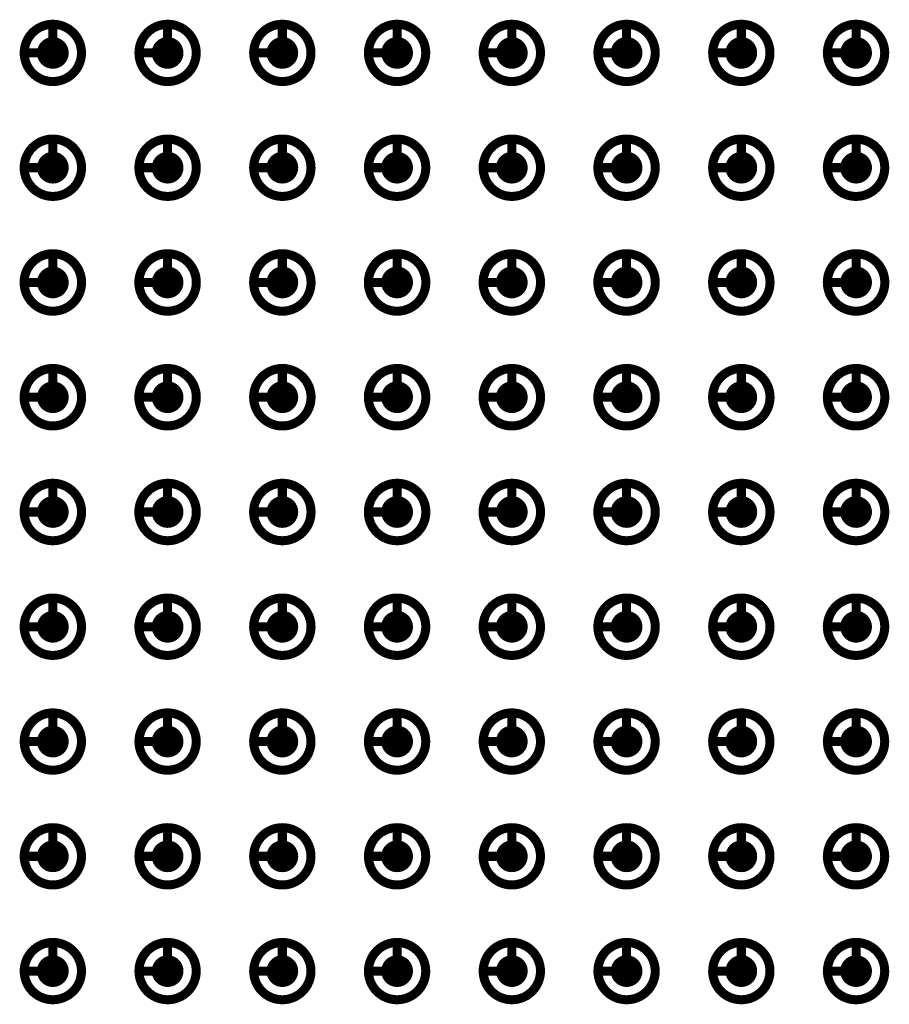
# Model space of a CAD drawing. Header units: millimetres. Extents: x 62 to 363, y 42 to 391.
# Tile 183 of 216: x 334 to 344, y 203 to 214. Entities that reach past the tile are written whole.
import ezdxf

# ---------------------------------------------------------------- set-up
doc = ezdxf.new("R2010")
doc.units = ezdxf.units.MM
doc.layers.add('Mechanical8', color=56, linetype='Continuous')
doc.layers.add('PadHoleLayer', color=156, linetype='Continuous')

# ---------------------------------------------------------------- blocks, each defined once
blk = doc.blocks.new('SAMTEC_SEAM_50_02_0_L_08_2_A_GP_K_TR_1853')
at = {"layer": 'Mechanical8'}
for points, const_width in [([(-26.988, 4.445, 1), (-27.622, 4.445, 1)], 0.1), ([(-27.33, 4.763, 1), (-27.28, 4.763, 1)], 0.05), ([(-25.718, 4.445, 1), (-26.352, 4.445, 1)], 0.1), ([(-26.06, 4.763, 1), (-26.01, 4.763, 1)], 0.05), ([(-24.448, 4.445, 1), (-25.082, 4.445, 1)], 0.1), ([(-24.79, 4.763, 1), (-24.74, 4.763, 1)], 0.05), ([(-23.177, 4.445, 1), (-23.812, 4.445, 1)], 0.1), ([(-23.52, 4.763, 1), (-23.47, 4.763, 1)], 0.05), ([(-21.907, 4.445, 1), (-22.543, 4.445, 1)], 0.1), ([(-22.25, 4.763, 1), (-22.2, 4.763, 1)], 0.05), ([(-20.637, 4.445, 1), (-21.273, 4.445, 1)], 0.1), ([(-20.98, 4.763, 1), (-20.93, 4.763, 1)], 0.05), ([(-19.367, 4.445, 1), (-20.003, 4.445, 1)], 0.1), ([(-19.71, 4.763, 1), (-19.66, 4.763, 1)], 0.05), ([(-18.098, 4.445, 1), (-18.733, 4.445, 1)], 0.1), ([(-18.44, 4.763, 1), (-18.39, 4.763, 1)], 0.05), ([(-16.828, 4.445, 1), (-17.462, 4.445, 1)], 0.1), ([(-17.17, 4.763, 1), (-17.12, 4.763, 1)], 0.05), ([(-27.647, 4.445, 1), (-27.598, 4.445, 1)], 0.05), ([(-27.33, 4.445, 1), (-27.28, 4.445, 1)], 0.05), ([(-27.33, 4.445, 1), (-27.28, 4.445, 1)], 0.05), ([(-27.012, 4.445, 1), (-26.963, 4.445, 1)], 0.05), ([(-27.012, 4.445, 1), (-26.963, 4.445, 1)], 0.05), ([(-26.377, 4.445, 1), (-26.328, 4.445, 1)], 0.05), ([(-26.06, 4.445, 1), (-26.01, 4.445, 1)], 0.05), ([(-26.06, 4.445, 1), (-26.01, 4.445, 1)], 0.05), ([(-25.742, 4.445, 1), (-25.693, 4.445, 1)], 0.05), ([(-25.742, 4.445, 1), (-25.693, 4.445, 1)], 0.05), ([(-25.107, 4.445, 1), (-25.058, 4.445, 1)], 0.05), ([(-24.79, 4.445, 1), (-24.74, 4.445, 1)], 0.05), ([(-24.79, 4.445, 1), (-24.74, 4.445, 1)], 0.05), ([(-24.472, 4.445, 1), (-24.423, 4.445, 1)], 0.05), ([(-24.472, 4.445, 1), (-24.423, 4.445, 1)], 0.05), ([(-23.837, 4.445, 1), (-23.788, 4.445, 1)], 0.05), ([(-23.52, 4.445, 1), (-23.47, 4.445, 1)], 0.05), ([(-23.52, 4.445, 1), (-23.47, 4.445, 1)], 0.05), ([(-23.202, 4.445, 1), (-23.153, 4.445, 1)], 0.05), ([(-23.202, 4.445, 1), (-23.153, 4.445, 1)], 0.05), ([(-22.567, 4.445, 1), (-22.518, 4.445, 1)], 0.05), ([(-22.25, 4.445, 1), (-22.2, 4.445, 1)], 0.05), ([(-22.25, 4.445, 1), (-22.2, 4.445, 1)], 0.05), ([(-21.932, 4.445, 1), (-21.883, 4.445, 1)], 0.05), ([(-21.932, 4.445, 1), (-21.883, 4.445, 1)], 0.05), ([(-21.297, 4.445, 1), (-21.248, 4.445, 1)], 0.05), ([(-20.98, 4.445, 1), (-20.93, 4.445, 1)], 0.05), ([(-20.98, 4.445, 1), (-20.93, 4.445, 1)], 0.05), ([(-20.662, 4.445, 1), (-20.613, 4.445, 1)], 0.05), ([(-20.662, 4.445, 1), (-20.613, 4.445, 1)], 0.05), ([(-20.027, 4.445, 1), (-19.978, 4.445, 1)], 0.05), ([(-19.71, 4.445, 1), (-19.66, 4.445, 1)], 0.05), ([(-19.71, 4.445, 1), (-19.66, 4.445, 1)], 0.05), ([(-19.392, 4.445, 1), (-19.343, 4.445, 1)], 0.05), ([(-19.392, 4.445, 1), (-19.343, 4.445, 1)], 0.05), ([(-18.757, 4.445, 1), (-18.708, 4.445, 1)], 0.05), ([(-18.44, 4.445, 1), (-18.39, 4.445, 1)], 0.05), ([(-18.44, 4.445, 1), (-18.39, 4.445, 1)], 0.05), ([(-18.122, 4.445, 1), (-18.073, 4.445, 1)], 0.05), ([(-18.122, 4.445, 1), (-18.073, 4.445, 1)], 0.05), ([(-17.487, 4.445, 1), (-17.438, 4.445, 1)], 0.05), ([(-17.17, 4.445, 1), (-17.12, 4.445, 1)], 0.05), ([(-17.17, 4.445, 1), (-17.12, 4.445, 1)], 0.05), ([(-16.852, 4.445, 1), (-16.803, 4.445, 1)], 0.05), ([(-16.852, 4.445, 1), (-16.803, 4.445, 1)], 0.05), ([(-26.988, 3.175, 1), (-27.622, 3.175, 1)], 0.1), ([(-27.33, 3.493, 1), (-27.28, 3.493, 1)], 0.05), ([(-25.718, 3.175, 1), (-26.352, 3.175, 1)], 0.1), ([(-26.06, 3.493, 1), (-26.01, 3.493, 1)], 0.05), ([(-24.448, 3.175, 1), (-25.082, 3.175, 1)], 0.1), ([(-24.79, 3.493, 1), (-24.74, 3.493, 1)], 0.05), ([(-23.177, 3.175, 1), (-23.812, 3.175, 1)], 0.1), ([(-23.52, 3.493, 1), (-23.47, 3.493, 1)], 0.05), ([(-21.907, 3.175, 1), (-22.543, 3.175, 1)], 0.1), ([(-22.25, 3.493, 1), (-22.2, 3.493, 1)], 0.05), ([(-20.637, 3.175, 1), (-21.273, 3.175, 1)], 0.1), ([(-20.98, 3.493, 1), (-20.93, 3.493, 1)], 0.05), ([(-19.367, 3.175, 1), (-20.003, 3.175, 1)], 0.1), ([(-19.71, 3.493, 1), (-19.66, 3.493, 1)], 0.05), ([(-18.098, 3.175, 1), (-18.733, 3.175, 1)], 0.1), ([(-18.44, 3.493, 1), (-18.39, 3.493, 1)], 0.05), ([(-16.828, 3.175, 1), (-17.462, 3.175, 1)], 0.1), ([(-17.17, 3.493, 1), (-17.12, 3.493, 1)], 0.05), ([(-27.647, 3.175, 1), (-27.598, 3.175, 1)], 0.05), ([(-27.33, 3.175, 1), (-27.28, 3.175, 1)], 0.05), ([(-27.33, 3.175, 1), (-27.28, 3.175, 1)], 0.05), ([(-27.012, 3.175, 1), (-26.963, 3.175, 1)], 0.05), ([(-27.012, 3.175, 1), (-26.963, 3.175, 1)], 0.05), ([(-26.377, 3.175, 1), (-26.328, 3.175, 1)], 0.05), ([(-26.06, 3.175, 1), (-26.01, 3.175, 1)], 0.05), ([(-26.06, 3.175, 1), (-26.01, 3.175, 1)], 0.05), ([(-25.742, 3.175, 1), (-25.693, 3.175, 1)], 0.05), ([(-25.742, 3.175, 1), (-25.693, 3.175, 1)], 0.05), ([(-25.107, 3.175, 1), (-25.058, 3.175, 1)], 0.05), ([(-24.79, 3.175, 1), (-24.74, 3.175, 1)], 0.05), ([(-24.79, 3.175, 1), (-24.74, 3.175, 1)], 0.05), ([(-24.472, 3.175, 1), (-24.423, 3.175, 1)], 0.05), ([(-24.472, 3.175, 1), (-24.423, 3.175, 1)], 0.05), ([(-23.837, 3.175, 1), (-23.788, 3.175, 1)], 0.05), ([(-23.52, 3.175, 1), (-23.47, 3.175, 1)], 0.05), ([(-23.52, 3.175, 1), (-23.47, 3.175, 1)], 0.05), ([(-23.202, 3.175, 1), (-23.153, 3.175, 1)], 0.05), ([(-23.202, 3.175, 1), (-23.153, 3.175, 1)], 0.05), ([(-22.567, 3.175, 1), (-22.518, 3.175, 1)], 0.05), ([(-22.25, 3.175, 1), (-22.2, 3.175, 1)], 0.05), ([(-22.25, 3.175, 1), (-22.2, 3.175, 1)], 0.05), ([(-21.932, 3.175, 1), (-21.883, 3.175, 1)], 0.05), ([(-21.932, 3.175, 1), (-21.883, 3.175, 1)], 0.05), ([(-21.297, 3.175, 1), (-21.248, 3.175, 1)], 0.05), ([(-20.98, 3.175, 1), (-20.93, 3.175, 1)], 0.05), ([(-20.98, 3.175, 1), (-20.93, 3.175, 1)], 0.05), ([(-20.662, 3.175, 1), (-20.613, 3.175, 1)], 0.05), ([(-20.662, 3.175, 1), (-20.613, 3.175, 1)], 0.05), ([(-20.027, 3.175, 1), (-19.978, 3.175, 1)], 0.05), ([(-19.71, 3.175, 1), (-19.66, 3.175, 1)], 0.05), ([(-19.71, 3.175, 1), (-19.66, 3.175, 1)], 0.05), ([(-19.392, 3.175, 1), (-19.343, 3.175, 1)], 0.05), ([(-19.392, 3.175, 1), (-19.343, 3.175, 1)], 0.05), ([(-18.757, 3.175, 1), (-18.708, 3.175, 1)], 0.05), ([(-18.44, 3.175, 1), (-18.39, 3.175, 1)], 0.05), ([(-18.44, 3.175, 1), (-18.39, 3.175, 1)], 0.05), ([(-18.122, 3.175, 1), (-18.073, 3.175, 1)], 0.05), ([(-18.122, 3.175, 1), (-18.073, 3.175, 1)], 0.05), ([(-17.487, 3.175, 1), (-17.438, 3.175, 1)], 0.05), ([(-17.17, 3.175, 1), (-17.12, 3.175, 1)], 0.05), ([(-17.17, 3.175, 1), (-17.12, 3.175, 1)], 0.05), ([(-16.852, 3.175, 1), (-16.803, 3.175, 1)], 0.05), ([(-16.852, 3.175, 1), (-16.803, 3.175, 1)], 0.05), ([(-26.988, 1.905, 1), (-27.622, 1.905, 1)], 0.1), ([(-27.33, 2.223, 1), (-27.28, 2.223, 1)], 0.05), ([(-25.718, 1.905, 1), (-26.352, 1.905, 1)], 0.1), ([(-26.06, 2.223, 1), (-26.01, 2.223, 1)], 0.05), ([(-24.448, 1.905, 1), (-25.082, 1.905, 1)], 0.1), ([(-24.79, 2.223, 1), (-24.74, 2.223, 1)], 0.05), ([(-23.177, 1.905, 1), (-23.812, 1.905, 1)], 0.1), ([(-23.52, 2.223, 1), (-23.47, 2.223, 1)], 0.05), ([(-21.907, 1.905, 1), (-22.543, 1.905, 1)], 0.1), ([(-22.25, 2.223, 1), (-22.2, 2.223, 1)], 0.05), ([(-20.637, 1.905, 1), (-21.273, 1.905, 1)], 0.1), ([(-20.98, 2.223, 1), (-20.93, 2.223, 1)], 0.05), ([(-19.367, 1.905, 1), (-20.003, 1.905, 1)], 0.1), ([(-19.71, 2.223, 1), (-19.66, 2.223, 1)], 0.05), ([(-18.098, 1.905, 1), (-18.733, 1.905, 1)], 0.1), ([(-18.44, 2.223, 1), (-18.39, 2.223, 1)], 0.05), ([(-16.828, 1.905, 1), (-17.462, 1.905, 1)], 0.1), ([(-17.17, 2.223, 1), (-17.12, 2.223, 1)], 0.05), ([(-27.647, 1.905, 1), (-27.598, 1.905, 1)], 0.05), ([(-27.33, 1.905, 1), (-27.28, 1.905, 1)], 0.05), ([(-27.33, 1.905, 1), (-27.28, 1.905, 1)], 0.05), ([(-27.012, 1.905, 1), (-26.963, 1.905, 1)], 0.05), ([(-27.012, 1.905, 1), (-26.963, 1.905, 1)], 0.05), ([(-26.377, 1.905, 1), (-26.328, 1.905, 1)], 0.05), ([(-26.06, 1.905, 1), (-26.01, 1.905, 1)], 0.05), ([(-26.06, 1.905, 1), (-26.01, 1.905, 1)], 0.05), ([(-25.742, 1.905, 1), (-25.693, 1.905, 1)], 0.05), ([(-25.742, 1.905, 1), (-25.693, 1.905, 1)], 0.05), ([(-25.107, 1.905, 1), (-25.058, 1.905, 1)], 0.05), ([(-24.79, 1.905, 1), (-24.74, 1.905, 1)], 0.05), ([(-24.79, 1.905, 1), (-24.74, 1.905, 1)], 0.05), ([(-24.472, 1.905, 1), (-24.423, 1.905, 1)], 0.05), ([(-24.472, 1.905, 1), (-24.423, 1.905, 1)], 0.05), ([(-23.837, 1.905, 1), (-23.788, 1.905, 1)], 0.05), ([(-23.52, 1.905, 1), (-23.47, 1.905, 1)], 0.05), ([(-23.52, 1.905, 1), (-23.47, 1.905, 1)], 0.05), ([(-23.202, 1.905, 1), (-23.153, 1.905, 1)], 0.05), ([(-23.202, 1.905, 1), (-23.153, 1.905, 1)], 0.05), ([(-22.567, 1.905, 1), (-22.518, 1.905, 1)], 0.05), ([(-22.25, 1.905, 1), (-22.2, 1.905, 1)], 0.05), ([(-22.25, 1.905, 1), (-22.2, 1.905, 1)], 0.05), ([(-21.932, 1.905, 1), (-21.883, 1.905, 1)], 0.05), ([(-21.932, 1.905, 1), (-21.883, 1.905, 1)], 0.05), ([(-21.297, 1.905, 1), (-21.248, 1.905, 1)], 0.05), ([(-20.98, 1.905, 1), (-20.93, 1.905, 1)], 0.05), ([(-20.98, 1.905, 1), (-20.93, 1.905, 1)], 0.05), ([(-20.662, 1.905, 1), (-20.613, 1.905, 1)], 0.05), ([(-20.662, 1.905, 1), (-20.613, 1.905, 1)], 0.05), ([(-20.027, 1.905, 1), (-19.978, 1.905, 1)], 0.05), ([(-19.71, 1.905, 1), (-19.66, 1.905, 1)], 0.05), ([(-19.71, 1.905, 1), (-19.66, 1.905, 1)], 0.05), ([(-19.392, 1.905, 1), (-19.343, 1.905, 1)], 0.05), ([(-19.392, 1.905, 1), (-19.343, 1.905, 1)], 0.05), ([(-18.757, 1.905, 1), (-18.708, 1.905, 1)], 0.05), ([(-18.44, 1.905, 1), (-18.39, 1.905, 1)], 0.05), ([(-18.44, 1.905, 1), (-18.39, 1.905, 1)], 0.05), ([(-18.122, 1.905, 1), (-18.073, 1.905, 1)], 0.05), ([(-18.122, 1.905, 1), (-18.073, 1.905, 1)], 0.05), ([(-17.487, 1.905, 1), (-17.438, 1.905, 1)], 0.05), ([(-17.17, 1.905, 1), (-17.12, 1.905, 1)], 0.05), ([(-17.17, 1.905, 1), (-17.12, 1.905, 1)], 0.05), ([(-16.852, 1.905, 1), (-16.803, 1.905, 1)], 0.05), ([(-16.852, 1.905, 1), (-16.803, 1.905, 1)], 0.05), ([(-26.988, 0.635, 1), (-27.622, 0.635, 1)], 0.1), ([(-27.33, 0.953, 1), (-27.28, 0.953, 1)], 0.05), ([(-25.718, 0.635, 1), (-26.352, 0.635, 1)], 0.1), ([(-26.06, 0.953, 1), (-26.01, 0.953, 1)], 0.05), ([(-24.448, 0.635, 1), (-25.082, 0.635, 1)], 0.1), ([(-24.79, 0.953, 1), (-24.74, 0.953, 1)], 0.05), ([(-23.177, 0.635, 1), (-23.812, 0.635, 1)], 0.1), ([(-23.52, 0.953, 1), (-23.47, 0.953, 1)], 0.05), ([(-21.907, 0.635, 1), (-22.543, 0.635, 1)], 0.1), ([(-22.25, 0.953, 1), (-22.2, 0.953, 1)], 0.05), ([(-20.637, 0.635, 1), (-21.273, 0.635, 1)], 0.1), ([(-20.98, 0.953, 1), (-20.93, 0.953, 1)], 0.05), ([(-19.367, 0.635, 1), (-20.003, 0.635, 1)], 0.1), ([(-19.71, 0.953, 1), (-19.66, 0.953, 1)], 0.05), ([(-18.098, 0.635, 1), (-18.733, 0.635, 1)], 0.1), ([(-18.44, 0.953, 1), (-18.39, 0.953, 1)], 0.05), ([(-16.828, 0.635, 1), (-17.462, 0.635, 1)], 0.1), ([(-17.17, 0.953, 1), (-17.12, 0.953, 1)], 0.05), ([(-27.647, 0.635, 1), (-27.598, 0.635, 1)], 0.05), ([(-27.33, 0.635, 1), (-27.28, 0.635, 1)], 0.05), ([(-27.33, 0.635, 1), (-27.28, 0.635, 1)], 0.05), ([(-27.012, 0.635, 1), (-26.963, 0.635, 1)], 0.05), ([(-27.012, 0.635, 1), (-26.963, 0.635, 1)], 0.05), ([(-26.377, 0.635, 1), (-26.328, 0.635, 1)], 0.05), ([(-26.06, 0.635, 1), (-26.01, 0.635, 1)], 0.05), ([(-26.06, 0.635, 1), (-26.01, 0.635, 1)], 0.05), ([(-25.742, 0.635, 1), (-25.693, 0.635, 1)], 0.05), ([(-25.742, 0.635, 1), (-25.693, 0.635, 1)], 0.05), ([(-25.107, 0.635, 1), (-25.058, 0.635, 1)], 0.05), ([(-24.79, 0.635, 1), (-24.74, 0.635, 1)], 0.05), ([(-24.79, 0.635, 1), (-24.74, 0.635, 1)], 0.05), ([(-24.472, 0.635, 1), (-24.423, 0.635, 1)], 0.05), ([(-24.472, 0.635, 1), (-24.423, 0.635, 1)], 0.05), ([(-23.837, 0.635, 1), (-23.788, 0.635, 1)], 0.05), ([(-23.52, 0.635, 1), (-23.47, 0.635, 1)], 0.05), ([(-23.52, 0.635, 1), (-23.47, 0.635, 1)], 0.05), ([(-23.202, 0.635, 1), (-23.153, 0.635, 1)], 0.05), ([(-23.202, 0.635, 1), (-23.153, 0.635, 1)], 0.05), ([(-22.567, 0.635, 1), (-22.518, 0.635, 1)], 0.05), ([(-22.25, 0.635, 1), (-22.2, 0.635, 1)], 0.05), ([(-22.25, 0.635, 1), (-22.2, 0.635, 1)], 0.05), ([(-21.932, 0.635, 1), (-21.883, 0.635, 1)], 0.05), ([(-21.932, 0.635, 1), (-21.883, 0.635, 1)], 0.05), ([(-21.297, 0.635, 1), (-21.248, 0.635, 1)], 0.05), ([(-20.98, 0.635, 1), (-20.93, 0.635, 1)], 0.05), ([(-20.98, 0.635, 1), (-20.93, 0.635, 1)], 0.05), ([(-20.662, 0.635, 1), (-20.613, 0.635, 1)], 0.05), ([(-20.662, 0.635, 1), (-20.613, 0.635, 1)], 0.05), ([(-20.027, 0.635, 1), (-19.978, 0.635, 1)], 0.05), ([(-19.71, 0.635, 1), (-19.66, 0.635, 1)], 0.05), ([(-19.71, 0.635, 1), (-19.66, 0.635, 1)], 0.05), ([(-19.392, 0.635, 1), (-19.343, 0.635, 1)], 0.05), ([(-19.392, 0.635, 1), (-19.343, 0.635, 1)], 0.05), ([(-18.757, 0.635, 1), (-18.708, 0.635, 1)], 0.05), ([(-18.44, 0.635, 1), (-18.39, 0.635, 1)], 0.05), ([(-18.44, 0.635, 1), (-18.39, 0.635, 1)], 0.05), ([(-18.122, 0.635, 1), (-18.073, 0.635, 1)], 0.05), ([(-18.122, 0.635, 1), (-18.073, 0.635, 1)], 0.05), ([(-17.487, 0.635, 1), (-17.438, 0.635, 1)], 0.05), ([(-17.17, 0.635, 1), (-17.12, 0.635, 1)], 0.05), ([(-17.17, 0.635, 1), (-17.12, 0.635, 1)], 0.05), ([(-16.852, 0.635, 1), (-16.803, 0.635, 1)], 0.05), ([(-16.852, 0.635, 1), (-16.803, 0.635, 1)], 0.05), ([(-26.988, -0.635, 1), (-27.622, -0.635, 1)], 0.1), ([(-27.33, -0.317, 1), (-27.28, -0.317, 1)], 0.05), ([(-25.718, -0.635, 1), (-26.352, -0.635, 1)], 0.1), ([(-26.06, -0.317, 1), (-26.01, -0.317, 1)], 0.05), ([(-24.448, -0.635, 1), (-25.082, -0.635, 1)], 0.1), ([(-24.79, -0.317, 1), (-24.74, -0.317, 1)], 0.05), ([(-23.177, -0.635, 1), (-23.812, -0.635, 1)], 0.1), ([(-23.52, -0.317, 1), (-23.47, -0.317, 1)], 0.05), ([(-21.907, -0.635, 1), (-22.543, -0.635, 1)], 0.1), ([(-22.25, -0.317, 1), (-22.2, -0.317, 1)], 0.05), ([(-20.637, -0.635, 1), (-21.273, -0.635, 1)], 0.1), ([(-20.98, -0.317, 1), (-20.93, -0.317, 1)], 0.05), ([(-19.367, -0.635, 1), (-20.003, -0.635, 1)], 0.1), ([(-19.71, -0.317, 1), (-19.66, -0.317, 1)], 0.05), ([(-18.098, -0.635, 1), (-18.733, -0.635, 1)], 0.1), ([(-18.44, -0.317, 1), (-18.39, -0.317, 1)], 0.05), ([(-16.828, -0.635, 1), (-17.462, -0.635, 1)], 0.1), ([(-17.17, -0.317, 1), (-17.12, -0.317, 1)], 0.05), ([(-27.647, -0.635, 1), (-27.598, -0.635, 1)], 0.05), ([(-27.33, -0.635, 1), (-27.28, -0.635, 1)], 0.05), ([(-27.33, -0.635, 1), (-27.28, -0.635, 1)], 0.05), ([(-27.012, -0.635, 1), (-26.963, -0.635, 1)], 0.05), ([(-27.012, -0.635, 1), (-26.963, -0.635, 1)], 0.05), ([(-26.377, -0.635, 1), (-26.328, -0.635, 1)], 0.05), ([(-26.06, -0.635, 1), (-26.01, -0.635, 1)], 0.05), ([(-26.06, -0.635, 1), (-26.01, -0.635, 1)], 0.05), ([(-25.742, -0.635, 1), (-25.693, -0.635, 1)], 0.05), ([(-25.742, -0.635, 1), (-25.693, -0.635, 1)], 0.05), ([(-25.107, -0.635, 1), (-25.058, -0.635, 1)], 0.05), ([(-24.79, -0.635, 1), (-24.74, -0.635, 1)], 0.05), ([(-24.79, -0.635, 1), (-24.74, -0.635, 1)], 0.05), ([(-24.472, -0.635, 1), (-24.423, -0.635, 1)], 0.05), ([(-24.472, -0.635, 1), (-24.423, -0.635, 1)], 0.05), ([(-23.837, -0.635, 1), (-23.788, -0.635, 1)], 0.05), ([(-23.52, -0.635, 1), (-23.47, -0.635, 1)], 0.05), ([(-23.52, -0.635, 1), (-23.47, -0.635, 1)], 0.05), ([(-23.202, -0.635, 1), (-23.153, -0.635, 1)], 0.05), ([(-23.202, -0.635, 1), (-23.153, -0.635, 1)], 0.05), ([(-22.567, -0.635, 1), (-22.518, -0.635, 1)], 0.05), ([(-22.25, -0.635, 1), (-22.2, -0.635, 1)], 0.05), ([(-22.25, -0.635, 1), (-22.2, -0.635, 1)], 0.05), ([(-21.932, -0.635, 1), (-21.883, -0.635, 1)], 0.05), ([(-21.932, -0.635, 1), (-21.883, -0.635, 1)], 0.05), ([(-21.297, -0.635, 1), (-21.248, -0.635, 1)], 0.05), ([(-20.98, -0.635, 1), (-20.93, -0.635, 1)], 0.05), ([(-20.98, -0.635, 1), (-20.93, -0.635, 1)], 0.05), ([(-20.662, -0.635, 1), (-20.613, -0.635, 1)], 0.05), ([(-20.662, -0.635, 1), (-20.613, -0.635, 1)], 0.05), ([(-20.027, -0.635, 1), (-19.978, -0.635, 1)], 0.05), ([(-19.71, -0.635, 1), (-19.66, -0.635, 1)], 0.05), ([(-19.71, -0.635, 1), (-19.66, -0.635, 1)], 0.05), ([(-19.392, -0.635, 1), (-19.343, -0.635, 1)], 0.05), ([(-19.392, -0.635, 1), (-19.343, -0.635, 1)], 0.05), ([(-18.757, -0.635, 1), (-18.708, -0.635, 1)], 0.05), ([(-18.44, -0.635, 1), (-18.39, -0.635, 1)], 0.05), ([(-18.44, -0.635, 1), (-18.39, -0.635, 1)], 0.05), ([(-18.122, -0.635, 1), (-18.073, -0.635, 1)], 0.05), ([(-18.122, -0.635, 1), (-18.073, -0.635, 1)], 0.05), ([(-17.487, -0.635, 1), (-17.438, -0.635, 1)], 0.05), ([(-17.17, -0.635, 1), (-17.12, -0.635, 1)], 0.05), ([(-17.17, -0.635, 1), (-17.12, -0.635, 1)], 0.05), ([(-16.852, -0.635, 1), (-16.803, -0.635, 1)], 0.05), ([(-16.852, -0.635, 1), (-16.803, -0.635, 1)], 0.05), ([(-26.988, -1.905, 1), (-27.622, -1.905, 1)], 0.1), ([(-27.33, -1.587, 1), (-27.28, -1.587, 1)], 0.05), ([(-25.718, -1.905, 1), (-26.352, -1.905, 1)], 0.1), ([(-26.06, -1.587, 1), (-26.01, -1.587, 1)], 0.05), ([(-24.448, -1.905, 1), (-25.082, -1.905, 1)], 0.1), ([(-24.79, -1.587, 1), (-24.74, -1.587, 1)], 0.05), ([(-23.177, -1.905, 1), (-23.812, -1.905, 1)], 0.1), ([(-23.52, -1.587, 1), (-23.47, -1.587, 1)], 0.05), ([(-21.907, -1.905, 1), (-22.543, -1.905, 1)], 0.1), ([(-22.25, -1.587, 1), (-22.2, -1.587, 1)], 0.05), ([(-20.637, -1.905, 1), (-21.273, -1.905, 1)], 0.1), ([(-20.98, -1.587, 1), (-20.93, -1.587, 1)], 0.05), ([(-19.367, -1.905, 1), (-20.003, -1.905, 1)], 0.1), ([(-19.71, -1.587, 1), (-19.66, -1.587, 1)], 0.05), ([(-18.098, -1.905, 1), (-18.733, -1.905, 1)], 0.1), ([(-18.44, -1.587, 1), (-18.39, -1.587, 1)], 0.05), ([(-16.828, -1.905, 1), (-17.462, -1.905, 1)], 0.1), ([(-17.17, -1.587, 1), (-17.12, -1.587, 1)], 0.05), ([(-27.647, -1.905, 1), (-27.598, -1.905, 1)], 0.05), ([(-27.33, -1.905, 1), (-27.28, -1.905, 1)], 0.05), ([(-27.33, -1.905, 1), (-27.28, -1.905, 1)], 0.05), ([(-27.012, -1.905, 1), (-26.963, -1.905, 1)], 0.05), ([(-27.012, -1.905, 1), (-26.963, -1.905, 1)], 0.05), ([(-26.377, -1.905, 1), (-26.328, -1.905, 1)], 0.05), ([(-26.06, -1.905, 1), (-26.01, -1.905, 1)], 0.05), ([(-26.06, -1.905, 1), (-26.01, -1.905, 1)], 0.05), ([(-25.742, -1.905, 1), (-25.693, -1.905, 1)], 0.05), ([(-25.742, -1.905, 1), (-25.693, -1.905, 1)], 0.05), ([(-25.107, -1.905, 1), (-25.058, -1.905, 1)], 0.05), ([(-24.79, -1.905, 1), (-24.74, -1.905, 1)], 0.05), ([(-24.79, -1.905, 1), (-24.74, -1.905, 1)], 0.05), ([(-24.472, -1.905, 1), (-24.423, -1.905, 1)], 0.05), ([(-24.472, -1.905, 1), (-24.423, -1.905, 1)], 0.05), ([(-23.837, -1.905, 1), (-23.788, -1.905, 1)], 0.05), ([(-23.52, -1.905, 1), (-23.47, -1.905, 1)], 0.05), ([(-23.52, -1.905, 1), (-23.47, -1.905, 1)], 0.05), ([(-23.202, -1.905, 1), (-23.153, -1.905, 1)], 0.05), ([(-23.202, -1.905, 1), (-23.153, -1.905, 1)], 0.05), ([(-22.567, -1.905, 1), (-22.518, -1.905, 1)], 0.05), ([(-22.25, -1.905, 1), (-22.2, -1.905, 1)], 0.05), ([(-22.25, -1.905, 1), (-22.2, -1.905, 1)], 0.05), ([(-21.932, -1.905, 1), (-21.883, -1.905, 1)], 0.05), ([(-21.932, -1.905, 1), (-21.883, -1.905, 1)], 0.05), ([(-21.297, -1.905, 1), (-21.248, -1.905, 1)], 0.05), ([(-20.98, -1.905, 1), (-20.93, -1.905, 1)], 0.05), ([(-20.98, -1.905, 1), (-20.93, -1.905, 1)], 0.05), ([(-20.662, -1.905, 1), (-20.613, -1.905, 1)], 0.05), ([(-20.662, -1.905, 1), (-20.613, -1.905, 1)], 0.05), ([(-20.027, -1.905, 1), (-19.978, -1.905, 1)], 0.05), ([(-19.71, -1.905, 1), (-19.66, -1.905, 1)], 0.05), ([(-19.71, -1.905, 1), (-19.66, -1.905, 1)], 0.05), ([(-19.392, -1.905, 1), (-19.343, -1.905, 1)], 0.05), ([(-19.392, -1.905, 1), (-19.343, -1.905, 1)], 0.05), ([(-18.757, -1.905, 1), (-18.708, -1.905, 1)], 0.05), ([(-18.44, -1.905, 1), (-18.39, -1.905, 1)], 0.05), ([(-18.44, -1.905, 1), (-18.39, -1.905, 1)], 0.05), ([(-18.122, -1.905, 1), (-18.073, -1.905, 1)], 0.05), ([(-18.122, -1.905, 1), (-18.073, -1.905, 1)], 0.05), ([(-17.487, -1.905, 1), (-17.438, -1.905, 1)], 0.05), ([(-17.17, -1.905, 1), (-17.12, -1.905, 1)], 0.05), ([(-17.17, -1.905, 1), (-17.12, -1.905, 1)], 0.05), ([(-16.852, -1.905, 1), (-16.803, -1.905, 1)], 0.05), ([(-16.852, -1.905, 1), (-16.803, -1.905, 1)], 0.05), ([(-26.988, -3.175, 1), (-27.622, -3.175, 1)], 0.1), ([(-27.33, -2.857, 1), (-27.28, -2.857, 1)], 0.05), ([(-25.718, -3.175, 1), (-26.352, -3.175, 1)], 0.1), ([(-26.06, -2.857, 1), (-26.01, -2.857, 1)], 0.05), ([(-24.448, -3.175, 1), (-25.082, -3.175, 1)], 0.1), ([(-24.79, -2.857, 1), (-24.74, -2.857, 1)], 0.05), ([(-23.177, -3.175, 1), (-23.812, -3.175, 1)], 0.1), ([(-23.52, -2.857, 1), (-23.47, -2.857, 1)], 0.05), ([(-21.907, -3.175, 1), (-22.543, -3.175, 1)], 0.1), ([(-22.25, -2.857, 1), (-22.2, -2.857, 1)], 0.05), ([(-20.637, -3.175, 1), (-21.273, -3.175, 1)], 0.1), ([(-20.98, -2.857, 1), (-20.93, -2.857, 1)], 0.05), ([(-19.367, -3.175, 1), (-20.003, -3.175, 1)], 0.1), ([(-19.71, -2.857, 1), (-19.66, -2.857, 1)], 0.05), ([(-18.098, -3.175, 1), (-18.733, -3.175, 1)], 0.1), ([(-18.44, -2.857, 1), (-18.39, -2.857, 1)], 0.05), ([(-16.828, -3.175, 1), (-17.462, -3.175, 1)], 0.1), ([(-17.17, -2.857, 1), (-17.12, -2.857, 1)], 0.05), ([(-27.647, -3.175, 1), (-27.598, -3.175, 1)], 0.05), ([(-27.33, -3.175, 1), (-27.28, -3.175, 1)], 0.05), ([(-27.33, -3.175, 1), (-27.28, -3.175, 1)], 0.05), ([(-27.012, -3.175, 1), (-26.963, -3.175, 1)], 0.05), ([(-27.012, -3.175, 1), (-26.963, -3.175, 1)], 0.05), ([(-26.377, -3.175, 1), (-26.328, -3.175, 1)], 0.05), ([(-26.06, -3.175, 1), (-26.01, -3.175, 1)], 0.05), ([(-26.06, -3.175, 1), (-26.01, -3.175, 1)], 0.05), ([(-25.742, -3.175, 1), (-25.693, -3.175, 1)], 0.05), ([(-25.742, -3.175, 1), (-25.693, -3.175, 1)], 0.05), ([(-25.107, -3.175, 1), (-25.058, -3.175, 1)], 0.05), ([(-24.79, -3.175, 1), (-24.74, -3.175, 1)], 0.05), ([(-24.79, -3.175, 1), (-24.74, -3.175, 1)], 0.05), ([(-24.472, -3.175, 1), (-24.423, -3.175, 1)], 0.05), ([(-24.472, -3.175, 1), (-24.423, -3.175, 1)], 0.05), ([(-23.837, -3.175, 1), (-23.788, -3.175, 1)], 0.05), ([(-23.52, -3.175, 1), (-23.47, -3.175, 1)], 0.05), ([(-23.52, -3.175, 1), (-23.47, -3.175, 1)], 0.05), ([(-23.202, -3.175, 1), (-23.153, -3.175, 1)], 0.05), ([(-23.202, -3.175, 1), (-23.153, -3.175, 1)], 0.05), ([(-22.567, -3.175, 1), (-22.518, -3.175, 1)], 0.05), ([(-22.25, -3.175, 1), (-22.2, -3.175, 1)], 0.05), ([(-22.25, -3.175, 1), (-22.2, -3.175, 1)], 0.05), ([(-21.932, -3.175, 1), (-21.883, -3.175, 1)], 0.05), ([(-21.932, -3.175, 1), (-21.883, -3.175, 1)], 0.05), ([(-21.297, -3.175, 1), (-21.248, -3.175, 1)], 0.05), ([(-20.98, -3.175, 1), (-20.93, -3.175, 1)], 0.05), ([(-20.98, -3.175, 1), (-20.93, -3.175, 1)], 0.05), ([(-20.662, -3.175, 1), (-20.613, -3.175, 1)], 0.05), ([(-20.662, -3.175, 1), (-20.613, -3.175, 1)], 0.05), ([(-20.027, -3.175, 1), (-19.978, -3.175, 1)], 0.05), ([(-19.71, -3.175, 1), (-19.66, -3.175, 1)], 0.05), ([(-19.71, -3.175, 1), (-19.66, -3.175, 1)], 0.05), ([(-19.392, -3.175, 1), (-19.343, -3.175, 1)], 0.05), ([(-19.392, -3.175, 1), (-19.343, -3.175, 1)], 0.05), ([(-18.757, -3.175, 1), (-18.708, -3.175, 1)], 0.05), ([(-18.44, -3.175, 1), (-18.39, -3.175, 1)], 0.05), ([(-18.44, -3.175, 1), (-18.39, -3.175, 1)], 0.05), ([(-18.122, -3.175, 1), (-18.073, -3.175, 1)], 0.05), ([(-18.122, -3.175, 1), (-18.073, -3.175, 1)], 0.05), ([(-17.487, -3.175, 1), (-17.438, -3.175, 1)], 0.05), ([(-17.17, -3.175, 1), (-17.12, -3.175, 1)], 0.05), ([(-17.17, -3.175, 1), (-17.12, -3.175, 1)], 0.05), ([(-16.852, -3.175, 1), (-16.803, -3.175, 1)], 0.05), ([(-16.852, -3.175, 1), (-16.803, -3.175, 1)], 0.05), ([(-26.988, -4.445, 1), (-27.622, -4.445, 1)], 0.1), ([(-27.33, -4.127, 1), (-27.28, -4.127, 1)], 0.05), ([(-25.718, -4.445, 1), (-26.352, -4.445, 1)], 0.1), ([(-26.06, -4.127, 1), (-26.01, -4.127, 1)], 0.05), ([(-24.448, -4.445, 1), (-25.082, -4.445, 1)], 0.1), ([(-24.79, -4.127, 1), (-24.74, -4.127, 1)], 0.05), ([(-23.177, -4.445, 1), (-23.812, -4.445, 1)], 0.1), ([(-23.52, -4.127, 1), (-23.47, -4.127, 1)], 0.05), ([(-21.907, -4.445, 1), (-22.543, -4.445, 1)], 0.1), ([(-22.25, -4.127, 1), (-22.2, -4.127, 1)], 0.05), ([(-20.637, -4.445, 1), (-21.273, -4.445, 1)], 0.1), ([(-20.98, -4.127, 1), (-20.93, -4.127, 1)], 0.05), ([(-19.367, -4.445, 1), (-20.003, -4.445, 1)], 0.1), ([(-19.71, -4.127, 1), (-19.66, -4.127, 1)], 0.05), ([(-18.098, -4.445, 1), (-18.733, -4.445, 1)], 0.1), ([(-18.44, -4.127, 1), (-18.39, -4.127, 1)], 0.05), ([(-16.828, -4.445, 1), (-17.462, -4.445, 1)], 0.1), ([(-17.17, -4.127, 1), (-17.12, -4.127, 1)], 0.05), ([(-27.647, -4.445, 1), (-27.598, -4.445, 1)], 0.05), ([(-27.33, -4.445, 1), (-27.28, -4.445, 1)], 0.05), ([(-27.33, -4.445, 1), (-27.28, -4.445, 1)], 0.05), ([(-27.012, -4.445, 1), (-26.963, -4.445, 1)], 0.05), ([(-27.012, -4.445, 1), (-26.963, -4.445, 1)], 0.05), ([(-26.377, -4.445, 1), (-26.328, -4.445, 1)], 0.05), ([(-26.06, -4.445, 1), (-26.01, -4.445, 1)], 0.05), ([(-26.06, -4.445, 1), (-26.01, -4.445, 1)], 0.05), ([(-25.742, -4.445, 1), (-25.693, -4.445, 1)], 0.05), ([(-25.742, -4.445, 1), (-25.693, -4.445, 1)], 0.05), ([(-25.107, -4.445, 1), (-25.058, -4.445, 1)], 0.05), ([(-24.79, -4.445, 1), (-24.74, -4.445, 1)], 0.05), ([(-24.79, -4.445, 1), (-24.74, -4.445, 1)], 0.05), ([(-24.472, -4.445, 1), (-24.423, -4.445, 1)], 0.05), ([(-24.472, -4.445, 1), (-24.423, -4.445, 1)], 0.05), ([(-23.837, -4.445, 1), (-23.788, -4.445, 1)], 0.05), ([(-23.52, -4.445, 1), (-23.47, -4.445, 1)], 0.05), ([(-23.52, -4.445, 1), (-23.47, -4.445, 1)], 0.05), ([(-23.202, -4.445, 1), (-23.153, -4.445, 1)], 0.05), ([(-23.202, -4.445, 1), (-23.153, -4.445, 1)], 0.05), ([(-22.567, -4.445, 1), (-22.518, -4.445, 1)], 0.05), ([(-22.25, -4.445, 1), (-22.2, -4.445, 1)], 0.05), ([(-22.25, -4.445, 1), (-22.2, -4.445, 1)], 0.05), ([(-21.932, -4.445, 1), (-21.883, -4.445, 1)], 0.05), ([(-21.932, -4.445, 1), (-21.883, -4.445, 1)], 0.05), ([(-21.297, -4.445, 1), (-21.248, -4.445, 1)], 0.05), ([(-20.98, -4.445, 1), (-20.93, -4.445, 1)], 0.05), ([(-20.98, -4.445, 1), (-20.93, -4.445, 1)], 0.05), ([(-20.662, -4.445, 1), (-20.613, -4.445, 1)], 0.05), ([(-20.662, -4.445, 1), (-20.613, -4.445, 1)], 0.05), ([(-20.027, -4.445, 1), (-19.978, -4.445, 1)], 0.05), ([(-19.71, -4.445, 1), (-19.66, -4.445, 1)], 0.05), ([(-19.71, -4.445, 1), (-19.66, -4.445, 1)], 0.05), ([(-19.392, -4.445, 1), (-19.343, -4.445, 1)], 0.05), ([(-19.392, -4.445, 1), (-19.343, -4.445, 1)], 0.05), ([(-18.757, -4.445, 1), (-18.708, -4.445, 1)], 0.05), ([(-18.44, -4.445, 1), (-18.39, -4.445, 1)], 0.05), ([(-18.44, -4.445, 1), (-18.39, -4.445, 1)], 0.05), ([(-18.122, -4.445, 1), (-18.073, -4.445, 1)], 0.05), ([(-18.122, -4.445, 1), (-18.073, -4.445, 1)], 0.05), ([(-17.487, -4.445, 1), (-17.438, -4.445, 1)], 0.05), ([(-17.17, -4.445, 1), (-17.12, -4.445, 1)], 0.05), ([(-17.17, -4.445, 1), (-17.12, -4.445, 1)], 0.05), ([(-16.852, -4.445, 1), (-16.803, -4.445, 1)], 0.05), ([(-16.852, -4.445, 1), (-16.803, -4.445, 1)], 0.05)]:
    blk.add_lwpolyline(points, format="xyb", close=True, dxfattribs=dict(at, const_width=const_width))
at = {"layer": 'Mechanical8', "const_width": 0.1}
for points in [[(-27.305, 4.763), (-27.305, 4.445)], [(-26.035, 4.763), (-26.035, 4.445)], [(-24.765, 4.763), (-24.765, 4.445)], [(-23.495, 4.763), (-23.495, 4.445)], [(-22.225, 4.763), (-22.225, 4.445)], [(-20.955, 4.763), (-20.955, 4.445)], [(-19.685, 4.763), (-19.685, 4.445)], [(-18.415, 4.763), (-18.415, 4.445)], [(-17.145, 4.763), (-17.145, 4.445)], [(-27.305, 4.445), (-26.988, 4.445)], [(-26.035, 4.445), (-25.718, 4.445)], [(-24.765, 4.445), (-24.448, 4.445)], [(-23.495, 4.445), (-23.177, 4.445)], [(-22.225, 4.445), (-21.907, 4.445)], [(-20.955, 4.445), (-20.637, 4.445)], [(-19.685, 4.445), (-19.367, 4.445)], [(-18.415, 4.445), (-18.098, 4.445)], [(-17.145, 4.445), (-16.828, 4.445)], [(-27.305, 3.493), (-27.305, 3.175)], [(-26.035, 3.493), (-26.035, 3.175)], [(-24.765, 3.493), (-24.765, 3.175)], [(-23.495, 3.493), (-23.495, 3.175)], [(-22.225, 3.493), (-22.225, 3.175)], [(-20.955, 3.493), (-20.955, 3.175)], [(-19.685, 3.493), (-19.685, 3.175)], [(-18.415, 3.493), (-18.415, 3.175)], [(-17.145, 3.493), (-17.145, 3.175)], [(-27.305, 3.175), (-26.988, 3.175)], [(-26.035, 3.175), (-25.718, 3.175)], [(-24.765, 3.175), (-24.448, 3.175)], [(-23.495, 3.175), (-23.177, 3.175)], [(-22.225, 3.175), (-21.907, 3.175)], [(-20.955, 3.175), (-20.637, 3.175)], [(-19.685, 3.175), (-19.367, 3.175)], [(-18.415, 3.175), (-18.098, 3.175)], [(-17.145, 3.175), (-16.828, 3.175)], [(-27.305, 2.223), (-27.305, 1.905)], [(-26.035, 2.223), (-26.035, 1.905)], [(-24.765, 2.223), (-24.765, 1.905)], [(-23.495, 2.223), (-23.495, 1.905)], [(-22.225, 2.223), (-22.225, 1.905)], [(-20.955, 2.223), (-20.955, 1.905)], [(-19.685, 2.223), (-19.685, 1.905)], [(-18.415, 2.223), (-18.415, 1.905)], [(-17.145, 2.223), (-17.145, 1.905)], [(-27.305, 1.905), (-26.988, 1.905)], [(-26.035, 1.905), (-25.718, 1.905)], [(-24.765, 1.905), (-24.448, 1.905)], [(-23.495, 1.905), (-23.177, 1.905)], [(-22.225, 1.905), (-21.907, 1.905)], [(-20.955, 1.905), (-20.637, 1.905)], [(-19.685, 1.905), (-19.367, 1.905)], [(-18.415, 1.905), (-18.098, 1.905)], [(-17.145, 1.905), (-16.828, 1.905)], [(-27.305, 0.953), (-27.305, 0.635)], [(-26.035, 0.953), (-26.035, 0.635)], [(-24.765, 0.953), (-24.765, 0.635)], [(-23.495, 0.953), (-23.495, 0.635)], [(-22.225, 0.953), (-22.225, 0.635)], [(-20.955, 0.953), (-20.955, 0.635)], [(-19.685, 0.953), (-19.685, 0.635)], [(-18.415, 0.953), (-18.415, 0.635)], [(-17.145, 0.953), (-17.145, 0.635)], [(-27.305, 0.635), (-26.988, 0.635)], [(-26.035, 0.635), (-25.718, 0.635)], [(-24.765, 0.635), (-24.448, 0.635)], [(-23.495, 0.635), (-23.177, 0.635)], [(-22.225, 0.635), (-21.907, 0.635)], [(-20.955, 0.635), (-20.637, 0.635)], [(-19.685, 0.635), (-19.367, 0.635)], [(-18.415, 0.635), (-18.098, 0.635)], [(-17.145, 0.635), (-16.828, 0.635)], [(-27.305, -0.317), (-27.305, -0.635)], [(-26.035, -0.317), (-26.035, -0.635)], [(-24.765, -0.317), (-24.765, -0.635)], [(-23.495, -0.317), (-23.495, -0.635)], [(-22.225, -0.317), (-22.225, -0.635)], [(-20.955, -0.317), (-20.955, -0.635)], [(-19.685, -0.317), (-19.685, -0.635)], [(-18.415, -0.317), (-18.415, -0.635)], [(-17.145, -0.317), (-17.145, -0.635)], [(-27.305, -0.635), (-26.988, -0.635)], [(-26.035, -0.635), (-25.718, -0.635)], [(-24.765, -0.635), (-24.448, -0.635)], [(-23.495, -0.635), (-23.177, -0.635)], [(-22.225, -0.635), (-21.907, -0.635)], [(-20.955, -0.635), (-20.637, -0.635)], [(-19.685, -0.635), (-19.367, -0.635)], [(-18.415, -0.635), (-18.098, -0.635)], [(-17.145, -0.635), (-16.828, -0.635)], [(-27.305, -1.587), (-27.305, -1.905)], [(-26.035, -1.587), (-26.035, -1.905)], [(-24.765, -1.587), (-24.765, -1.905)], [(-23.495, -1.587), (-23.495, -1.905)], [(-22.225, -1.587), (-22.225, -1.905)], [(-20.955, -1.587), (-20.955, -1.905)], [(-19.685, -1.587), (-19.685, -1.905)], [(-18.415, -1.587), (-18.415, -1.905)], [(-17.145, -1.587), (-17.145, -1.905)], [(-27.305, -1.905), (-26.988, -1.905)], [(-26.035, -1.905), (-25.718, -1.905)], [(-24.765, -1.905), (-24.448, -1.905)], [(-23.495, -1.905), (-23.177, -1.905)], [(-22.225, -1.905), (-21.907, -1.905)], [(-20.955, -1.905), (-20.637, -1.905)], [(-19.685, -1.905), (-19.367, -1.905)], [(-18.415, -1.905), (-18.098, -1.905)], [(-17.145, -1.905), (-16.828, -1.905)], [(-27.305, -2.857), (-27.305, -3.175)], [(-26.035, -2.857), (-26.035, -3.175)], [(-24.765, -2.857), (-24.765, -3.175)], [(-23.495, -2.857), (-23.495, -3.175)], [(-22.225, -2.857), (-22.225, -3.175)], [(-20.955, -2.857), (-20.955, -3.175)], [(-19.685, -2.857), (-19.685, -3.175)], [(-18.415, -2.857), (-18.415, -3.175)], [(-17.145, -2.857), (-17.145, -3.175)], [(-27.305, -3.175), (-26.988, -3.175)], [(-26.035, -3.175), (-25.718, -3.175)], [(-24.765, -3.175), (-24.448, -3.175)], [(-23.495, -3.175), (-23.177, -3.175)], [(-22.225, -3.175), (-21.907, -3.175)], [(-20.955, -3.175), (-20.637, -3.175)], [(-19.685, -3.175), (-19.367, -3.175)], [(-18.415, -3.175), (-18.098, -3.175)], [(-17.145, -3.175), (-16.828, -3.175)], [(-27.305, -4.127), (-27.305, -4.445)], [(-26.035, -4.127), (-26.035, -4.445)], [(-24.765, -4.127), (-24.765, -4.445)], [(-23.495, -4.127), (-23.495, -4.445)], [(-22.225, -4.127), (-22.225, -4.445)], [(-20.955, -4.127), (-20.955, -4.445)], [(-19.685, -4.127), (-19.685, -4.445)], [(-18.415, -4.127), (-18.415, -4.445)], [(-17.145, -4.127), (-17.145, -4.445)], [(-27.305, -4.445), (-26.988, -4.445)], [(-26.035, -4.445), (-25.718, -4.445)], [(-24.765, -4.445), (-24.448, -4.445)], [(-23.495, -4.445), (-23.177, -4.445)], [(-22.225, -4.445), (-21.907, -4.445)], [(-20.955, -4.445), (-20.637, -4.445)], [(-19.685, -4.445), (-19.367, -4.445)], [(-18.415, -4.445), (-18.098, -4.445)], [(-17.145, -4.445), (-16.828, -4.445)]]:
    blk.add_lwpolyline(points, dxfattribs=at)
at = {"layer": 'PadHoleLayer', "const_width": 0.175}
for points in [[(-27.393, 4.445, 1), (-27.217, 4.445, 1)], [(-26.123, 4.445, 1), (-25.947, 4.445, 1)], [(-24.853, 4.445, 1), (-24.677, 4.445, 1)], [(-23.583, 4.445, 1), (-23.407, 4.445, 1)], [(-22.313, 4.445, 1), (-22.137, 4.445, 1)], [(-21.043, 4.445, 1), (-20.867, 4.445, 1)], [(-19.773, 4.445, 1), (-19.597, 4.445, 1)], [(-18.503, 4.445, 1), (-18.327, 4.445, 1)], [(-17.233, 4.445, 1), (-17.057, 4.445, 1)], [(-27.393, 3.175, 1), (-27.217, 3.175, 1)], [(-26.123, 3.175, 1), (-25.947, 3.175, 1)], [(-24.853, 3.175, 1), (-24.677, 3.175, 1)], [(-23.583, 3.175, 1), (-23.407, 3.175, 1)], [(-22.313, 3.175, 1), (-22.137, 3.175, 1)], [(-21.043, 3.175, 1), (-20.867, 3.175, 1)], [(-19.773, 3.175, 1), (-19.597, 3.175, 1)], [(-18.503, 3.175, 1), (-18.327, 3.175, 1)], [(-17.233, 3.175, 1), (-17.057, 3.175, 1)], [(-27.393, 1.905, 1), (-27.217, 1.905, 1)], [(-26.123, 1.905, 1), (-25.947, 1.905, 1)], [(-24.853, 1.905, 1), (-24.677, 1.905, 1)], [(-23.583, 1.905, 1), (-23.407, 1.905, 1)], [(-22.313, 1.905, 1), (-22.137, 1.905, 1)], [(-21.043, 1.905, 1), (-20.867, 1.905, 1)], [(-19.773, 1.905, 1), (-19.597, 1.905, 1)], [(-18.503, 1.905, 1), (-18.327, 1.905, 1)], [(-17.233, 1.905, 1), (-17.057, 1.905, 1)], [(-27.393, 0.635, 1), (-27.217, 0.635, 1)], [(-26.123, 0.635, 1), (-25.947, 0.635, 1)], [(-24.853, 0.635, 1), (-24.677, 0.635, 1)], [(-23.583, 0.635, 1), (-23.407, 0.635, 1)], [(-22.313, 0.635, 1), (-22.137, 0.635, 1)], [(-21.043, 0.635, 1), (-20.867, 0.635, 1)], [(-19.773, 0.635, 1), (-19.597, 0.635, 1)], [(-18.503, 0.635, 1), (-18.327, 0.635, 1)], [(-17.233, 0.635, 1), (-17.057, 0.635, 1)], [(-27.393, -0.635, 1), (-27.217, -0.635, 1)], [(-26.123, -0.635, 1), (-25.947, -0.635, 1)], [(-24.853, -0.635, 1), (-24.677, -0.635, 1)], [(-23.583, -0.635, 1), (-23.407, -0.635, 1)], [(-22.313, -0.635, 1), (-22.137, -0.635, 1)], [(-21.043, -0.635, 1), (-20.867, -0.635, 1)], [(-19.773, -0.635, 1), (-19.597, -0.635, 1)], [(-18.503, -0.635, 1), (-18.327, -0.635, 1)], [(-17.233, -0.635, 1), (-17.057, -0.635, 1)], [(-27.393, -1.905, 1), (-27.217, -1.905, 1)], [(-26.123, -1.905, 1), (-25.947, -1.905, 1)], [(-24.853, -1.905, 1), (-24.677, -1.905, 1)], [(-23.583, -1.905, 1), (-23.407, -1.905, 1)], [(-22.313, -1.905, 1), (-22.137, -1.905, 1)], [(-21.043, -1.905, 1), (-20.867, -1.905, 1)], [(-19.773, -1.905, 1), (-19.597, -1.905, 1)], [(-18.503, -1.905, 1), (-18.327, -1.905, 1)], [(-17.233, -1.905, 1), (-17.057, -1.905, 1)], [(-27.393, -3.175, 1), (-27.217, -3.175, 1)], [(-26.123, -3.175, 1), (-25.947, -3.175, 1)], [(-24.853, -3.175, 1), (-24.677, -3.175, 1)], [(-23.583, -3.175, 1), (-23.407, -3.175, 1)], [(-22.313, -3.175, 1), (-22.137, -3.175, 1)], [(-21.043, -3.175, 1), (-20.867, -3.175, 1)], [(-19.773, -3.175, 1), (-19.597, -3.175, 1)], [(-18.503, -3.175, 1), (-18.327, -3.175, 1)], [(-17.233, -3.175, 1), (-17.057, -3.175, 1)], [(-27.393, -4.445, 1), (-27.217, -4.445, 1)], [(-26.123, -4.445, 1), (-25.947, -4.445, 1)], [(-24.853, -4.445, 1), (-24.677, -4.445, 1)], [(-23.583, -4.445, 1), (-23.407, -4.445, 1)], [(-22.313, -4.445, 1), (-22.137, -4.445, 1)], [(-21.043, -4.445, 1), (-20.867, -4.445, 1)], [(-19.773, -4.445, 1), (-19.597, -4.445, 1)], [(-18.503, -4.445, 1), (-18.327, -4.445, 1)], [(-17.233, -4.445, 1), (-17.057, -4.445, 1)]]:
    blk.add_lwpolyline(points, format="xyb", close=True, dxfattribs=at)

msp = doc.modelspace()

# ---------------------------------------------------------------- block references
at = {"rotation": 90}
msp.add_blockref('SAMTEC_SEAM_50_02_0_L_08_2_A_GP_K_TR_1853', (338.857, 230.8), dxfattribs=at)

doc.saveas('drawing.dxf')
